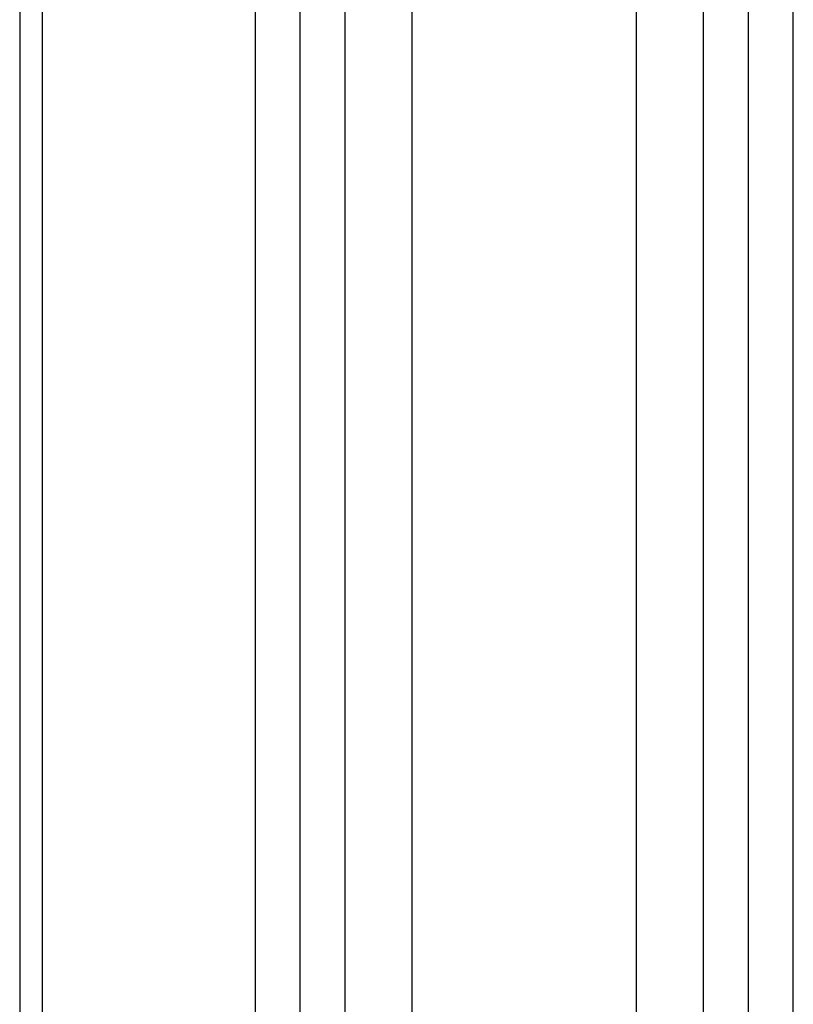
# Model space of a CAD drawing. Extents: x 0 to 532, y -51 to 380.
# Tile 14 of 52: x 142 to 177, y 88 to 132. Entities that reach past the tile are written whole.
import ezdxf

# ---------------------------------------------------------------- set-up
doc = ezdxf.new("R2010")
doc.units = 0
doc.header["$MEASUREMENT"] = 0
doc.layers.add('U018', color=1, linetype='CONTINUOUS')
doc.layers.add('U025', color=2, linetype='CONTINUOUS')

msp = doc.modelspace()

# ---------------------------------------------------------------- linework, layer by layer
at = {"layer": 'U018'}
for p, q in [((142.1367, 309.46616), (142.1367, 47.79004)), ((143.1367, 309.49672), (143.1367, 47.91283)), ((152.65092, 77.07928), (152.65092, 162.30152)), ((154.65092, 77.07928), (154.65092, 162.30152)), ((174.65092, 77.07928), (174.65092, 162.30152)), ((176.65092, 77.07928), (176.65092, 162.30152))]:
    msp.add_line(p, q, dxfattribs=at)
at = {"layer": 'U025'}
for p, q in [((156.65092, 64.14806), (156.65092, 172.87059)), ((159.65092, 64.14806), (159.65092, 172.87059)), ((169.65092, 64.14806), (169.65092, 172.87059)), ((172.65092, 64.14806), (172.65092, 172.87059))]:
    msp.add_line(p, q, dxfattribs=at)

doc.saveas('drawing.dxf')
